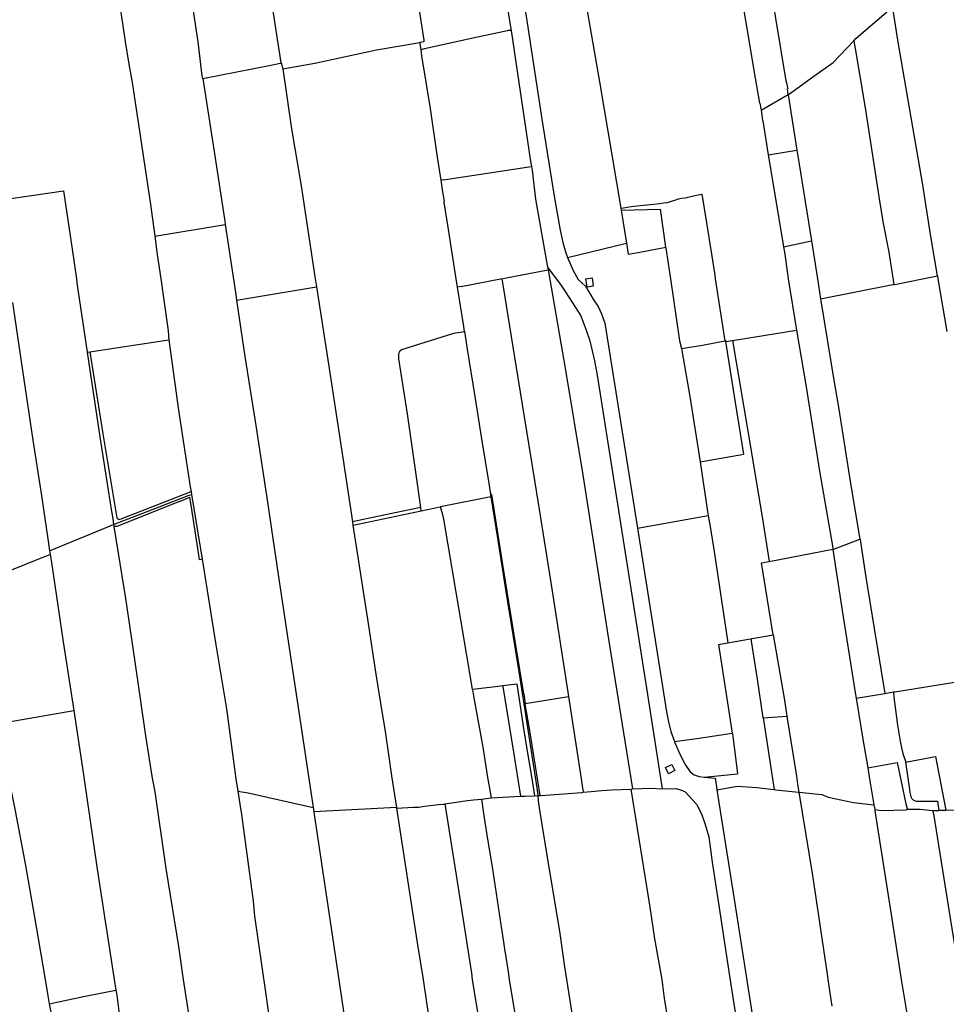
# Model space of a CAD drawing. Header units: inches. Extents: x 210911 to 224988, y 571697 to 586201.
# Tile 56 of 256: x 216255 to 216968, y 574621 to 575378. Entities that reach past the tile are written whole.
import ezdxf

# ---------------------------------------------------------------- set-up
doc = ezdxf.new("R2010")
doc.units = ezdxf.units.IN
doc.header["$MEASUREMENT"] = 0

msp = doc.modelspace()

# ---------------------------------------------------------------- linework, layer by layer
for points in [[(216824.95, 575313.96), (216821.46, 575333.25), (216814.15, 575377.52), (216801.79, 575450.03), (216793.66, 575500), (216792.93, 575504.43), (216782.138, 575572.67), (216783.7, 575573.48), (216785.28, 575574.33), (216790.43, 575576.15), (216793.68, 575577.5), (216799.88, 575579.82), (216803.734, 575583.011)], [(216806.454, 575572.031), (216807.04, 575568.79), (216826.63, 575445.12), (216836.88, 575379.35), (216844.93, 575331.16), (216845.31, 575329.46), (216846.309, 575324.896)], [(216669.513, 575533.357), (216680.581, 575455.46), (216692.053, 575384.849), (216701.455, 575330.294), (216717.92, 575233.089)], [(216609.187, 575522.538), (216632.367, 575377.116), (216633.457, 575369.76)], [(216621.658, 575526.294), (216645.322, 575379.12), (216657.205, 575301.67), (216666.683, 575242.379), (216671.322, 575216.318), (216673.342, 575206.739), (216675.597, 575198.841), (216676.594, 575196.121), (216676.952, 575195.28)], [(216543.899, 575507.972), (216552.71, 575450.12), (216566.33, 575362.39), (216566.42, 575361.07), (216563.18, 575360.46)], [(216456.682, 575344.848), (216438.1, 575464.48), (216432.618, 575501.132)], [(216316.26, 575487.766), (216318.43, 575477.97), (216319.96, 575464.44), (216324.79, 575434.81), (216329.64, 575405.93), (216330.27, 575404.63), (216336.69, 575361.32), (216339.48, 575344.01), (216341.95, 575329.8), (216355.76, 575237.85), (216359.5, 575211.59)], [(216375.77, 575471.15), (216392.51, 575361.17), (216395.67, 575334.86), (216396.205, 575332.756), (216396.463, 575332.807)], [(216897.083, 575361.922), (216898.693, 575363.629), (216927.665, 575388.465)], [(216961.437, 575181.178), (216956.1, 575212.88), (216950.33, 575251.1), (216940.31, 575308.86), (216936.22, 575332.54), (216931.01, 575362.42), (216927.7, 575383.87), (216927.59, 575386.97), (216927.665, 575388.465)], [(216630.466, 575369.558), (216628.446, 575369.12), (216607.747, 575364.53), (216566.788, 575355.633), (216564.131, 575355.038)], [(216633.457, 575369.76), (216632.897, 575369.802), (216632.081, 575369.792), (216631.268, 575369.71), (216630.466, 575369.558)], [(216633.457, 575369.76), (216648.394, 575268.956), (216649.07, 575265.296)], [(216457.789, 575340.284), (216482.49, 575344.76), (216530.06, 575354.84), (216563.18, 575360.46)], [(216563.18, 575360.46), (216563.42, 575359.66), (216564.053, 575354.964)], [(216846.695, 575320.529), (216847.562, 575321.032), (216866.349, 575334.562), (216881.368, 575345.261), (216897.083, 575361.922)], [(216897.083, 575361.922), (216897.56, 575358.81), (216898.09, 575356.04), (216905.8, 575310.43), (216916.71, 575240.25), (216919.76, 575221.44), (216924.03, 575199.32), (216927.91, 575174.564)], [(216564.131, 575355.038), (216564.053, 575354.964)], [(216564.053, 575354.964), (216564.67, 575350.39), (216571.13, 575309.91), (216576.67, 575272.51), (216579.332, 575254.743)], [(216396.463, 575332.807), (216448.64, 575343.19), (216456.05, 575344.71), (216456.682, 575344.848)], [(216456.682, 575344.848), (216457.789, 575340.284)], [(216457.789, 575340.284), (216464.55, 575294.29), (216472.13, 575250.4), (216482.75, 575178.9), (216483.68, 575172.7)], [(216396.463, 575332.807), (216405.262, 575275.038), (216413.23, 575223.191), (216413.625, 575220.537)], [(216825.804, 575308.413), (216846.695, 575320.529)], [(216846.695, 575320.529), (216846.156, 575324.806), (216846.309, 575324.896)], [(216846.695, 575320.529), (216847.35, 575315.33)], [(216824.95, 575313.96), (216825.804, 575308.413)], [(216847.35, 575315.33), (216853.319, 575277.742)], [(216825.804, 575308.413), (216827.02, 575300.51)], [(216827.02, 575300.51), (216827.04, 575300.33), (216831.373, 575274.244)], [(216831.373, 575274.244), (216853.319, 575277.742)], [(216831.373, 575274.244), (216836.97, 575240.56), (216843.03, 575203.496)], [(216853.319, 575277.742), (216854.76, 575268.67), (216864.536, 575207.981)], [(216581.469, 575255.066), (216648.843, 575265.262)], [(216648.843, 575265.262), (216649.07, 575265.296)], [(216649.07, 575265.296), (216649.638, 575262.222), (216652.244, 575240.144), (216661.618, 575187.922)], [(216581.469, 575255.066), (216579.332, 575254.743)], [(216579.332, 575254.743), (216580.67, 575245.81)], [(216237.884, 575239.061), (216289.09, 575246.46), (216295.82, 575201.62), (216299.16, 575178.9), (216299.81, 575173.96), (216307.323, 575122.524)], [(216580.67, 575245.81), (216581.92, 575238.57)], [(216717.92, 575233.089), (216719.97, 575233.425), (216724.34, 575234.142), (216727.8, 575234.693), (216747.883, 575236.868), (216750.664, 575237.259), (216753.896, 575237.632), (216756.95, 575238.596), (216759.536, 575239.379), (216762.221, 575240.334), (216764.644, 575240.958), (216767.53, 575241.17), (216774.85, 575242.829), (216779.961, 575243.874)], [(216779.961, 575243.874), (216780.273, 575243.938)], [(216780.273, 575243.938), (216784.01, 575220.26), (216790.25, 575181.55), (216790.41, 575178.9), (216798.038, 575131.282)], [(216592.362, 575172.463), (216591.35, 575178.9), (216584.83, 575219.99), (216581.94, 575237.59), (216581.9, 575238.25), (216581.92, 575238.57)], [(216717.92, 575233.089), (216718.149, 575231.736)], [(216718.149, 575231.736), (216748.257, 575232.345)], [(216718.149, 575231.736), (216722.2, 575206.328)], [(216748.257, 575232.345), (216752.317, 575203.144)], [(216359.5, 575211.59), (216413.625, 575220.537)], [(216413.625, 575220.537), (216421.386, 575168.411), (216422.266, 575162.551)], [(216359.5, 575211.59), (216361.36, 575197.47), (216363.95, 575178.9), (216369.65, 575138.82), (216370.335, 575131.944)], [(216676.952, 575195.28), (216722.2, 575206.328)], [(216722.2, 575206.328), (216723.574, 575197.707)], [(216843.03, 575203.496), (216864.536, 575207.981)], [(216864.536, 575207.981), (216869.22, 575178.9), (216871.478, 575163.403)], [(216723.574, 575197.707), (216732.49, 575199.41)], [(216732.49, 575199.41), (216739.18, 575200.53)], [(216739.18, 575200.53), (216745.98, 575201.94), (216751.33, 575202.94), (216752.317, 575203.144)], [(216752.317, 575203.144), (216752.61, 575202.54), (216756.05, 575178.9), (216763.13, 575131.1), (216764.478, 575125.315)], [(216843.03, 575203.496), (216843.95, 575197.87), (216846.7, 575178.9), (216853.08, 575139.347)], [(216676.952, 575195.28), (216681.177, 575185.352), (216685.205, 575178.423), (216690.824, 575173.248), (216697.38, 575162.032), (216700.596, 575157.474), (216703.173, 575152.026), (216705.725, 575144.769)], [(216626.459, 575178.964), (216631.094, 575179.859), (216661.998, 575185.737)], [(216661.618, 575187.922), (216672.073, 575173.613), (216675.644, 575168.219), (216687.106, 575150.289), (216691.374, 575139.511), (216694.116, 575131.154)], [(216661.618, 575187.922), (216661.998, 575185.737)], [(216661.998, 575185.737), (216675.442, 575108.526), (216688.432, 575029.608), (216708.359, 574901.899), (216718.966, 574836.185), (216726.853, 574786.648)], [(216595.132, 575172.991), (216625.259, 575178.732), (216626.459, 575178.964)], [(216626.459, 575178.964), (216627.455, 575172.755), (216635.874, 575120.247), (216653.052, 575014.2), (216664.035, 574945.319), (216677.644, 574857.789)], [(216697.003, 575173.57), (216696.099, 575179.39), (216690.799, 575178.567), (216691.703, 575172.746), (216697.003, 575173.57)], [(216871.478, 575163.403), (216927.1, 575174.61), (216927.91, 575174.564)], [(216927.91, 575174.564), (216928.67, 575174.52), (216950, 575178.9), (216955.06, 575179.84), (216961.437, 575181.178)], [(216961.437, 575181.178), (216961.82, 575178.9), (216968.749, 575138.456)], [(216422.266, 575162.551), (216483.68, 575172.7)], [(216483.68, 575172.7), (216491.38, 575123.3), (216504.07, 575041.26), (216511.421, 574992.084)], [(216595.132, 575172.991), (216592.362, 575172.463)], [(216597.71, 575138.418), (216597.11, 575142.28), (216592.362, 575172.463)], [(216249.842, 575160.776), (216250.12, 575158.89), (216257.7, 575108.37), (216265.7, 575054.83), (216271.89, 575013.78), (216277.29, 574977.09), (216278.454, 574969.676)], [(216422.266, 575162.551), (216428.781, 575119.184), (216437.012, 575066.053), (216446.646, 575003.744), (216450.65, 574975.669), (216457.674, 574929.184), (216463.671, 574890.059), (216471.085, 574840.771), (216481.249, 574772.48)], [(216871.478, 575163.403), (216871.71, 575161.81), (216881.78, 575100.82), (216885.29, 575080.27), (216894.53, 575021.56), (216901.817, 574978.817)], [(216705.725, 575144.769), (216730.671, 574987.239)], [(216564.067, 575003.087), (216560.21, 575030.14), (216553.89, 575075.16), (216547.18, 575117.29), (216547.14, 575118.3), (216547.15, 575119.07), (216547.17, 575119.83), (216547.2, 575120.43), (216547.21, 575120.99), (216547.41, 575121.99), (216547.58, 575122.53), (216547.81, 575123.22), (216548.22, 575123.83), (216549.34, 575124.63), (216589.47, 575136.97), (216597.71, 575138.418)], [(216597.71, 575138.418), (216599.83, 575124.77), (216605.52, 575088.51), (216610.72, 575055.9), (216616.57, 575019.86), (216617.661, 575012.976)], [(216803.809, 575131.413), (216853.08, 575139.347)], [(216853.08, 575139.347), (216860.23, 575097.48), (216870.84, 575031.01), (216880.89, 574971.99), (216881.02, 574971.118)], [(216309.516, 575122.848), (216336.45, 575126.83), (216370.335, 575131.944)], [(216370.335, 575131.944), (216370.89, 575126.37), (216377.7, 575077.77), (216386.74, 575018.82), (216387.292, 575015.446)], [(216694.116, 575131.154), (216697.762, 575115.918), (216699.828, 575104.7), (216738.383, 574859.245), (216749.679, 574786.847)], [(216764.478, 575125.315), (216780.72, 575127.96), (216798.038, 575131.282)], [(216778.819, 575038.028), (216812.52, 575044.15), (216806.16, 575083.75), (216798.702, 575130.59)], [(216798.038, 575131.282), (216798.575, 575131.385), (216798.702, 575130.59)], [(216798.702, 575130.59), (216803.809, 575131.413)], [(216803.809, 575131.413), (216815.02, 575064.906), (216826.571, 574995.937)], [(216307.323, 575122.524), (216309.516, 575122.848)], [(216307.323, 575122.524), (216308.35, 575115.49), (216317.15, 575057.34), (216326.17, 575000), (216327.03, 574994.5), (216327.737, 574990.059)], [(216309.516, 575122.848), (216319.36, 575059.734), (216330.089, 574995.077), (216331.403, 574993.937), (216333.527, 574994.391), (216376.785, 575011.331), (216387.292, 575015.446)], [(216764.478, 575125.315), (216764.87, 575123.63), (216771.12, 575088.32), (216778.819, 575038.028)], [(216778.819, 575038.028), (216784.64, 575000), (216785.124, 574996.876)], [(216387.292, 575015.446), (216387.67, 575013.135)], [(216327.737, 574990.059), (216353.56, 575000), (216377.841, 575009.35)], [(216378.443, 575007.785), (216330.111, 574988.548), (216327.983, 574988.514)], [(216377.841, 575009.35), (216385.983, 575012.485)], [(216378.443, 575007.785), (216386.494, 575010.99)], [(216385.983, 575012.485), (216387.67, 575013.135)], [(216393.916, 574962.923), (216393.556, 574964.783), (216387.857, 575001.615), (216386.494, 575010.99)], [(216387.67, 575013.135), (216395.839, 574963.322)], [(216617.949, 575011.166), (216580.43, 575003.87), (216578.822, 575003.533)], [(216643.196, 574859.718), (216637.035, 574897.229), (216628.031, 574954.286), (216618.604, 575013.14), (216617.661, 575012.976)], [(216617.661, 575012.976), (216617.949, 575011.166)], [(216617.949, 575011.166), (216622.96, 574979.57), (216629.14, 574939.92), (216639.4, 574876.77), (216643.263, 574852.065)], [(216564.067, 575003.087), (216549.229, 575000.046), (216525.979, 574995.106), (216511.421, 574992.084)], [(216511.806, 574989.515), (216515.66, 574990.31), (216564.433, 575000.518)], [(216564.433, 575000.518), (216564.067, 575003.087)], [(216564.433, 575000.518), (216578.822, 575003.533)], [(216578.822, 575003.533), (216580.53, 574998.61), (216581.57, 574994.05), (216594.57, 574916.8), (216603.646, 574863.3)], [(216730.671, 574987.239), (216785.124, 574996.876)], [(216785.124, 574996.876), (216785.38, 574995.22)], [(216785.38, 574995.22), (216786.32, 574989.9), (216789.78, 574969.09), (216800.332, 574899.019)], [(216826.571, 574995.937), (216831.983, 574961.618)], [(216278.454, 574969.676), (216327.737, 574990.059)], [(216327.737, 574990.059), (216327.983, 574988.514)], [(216327.983, 574988.514), (216329.77, 574977.3), (216336.98, 574933.03), (216343.69, 574886.28), (216352.38, 574827.47), (216357.42, 574794.87), (216359.34, 574784.39), (216367.93, 574725.53), (216377.55, 574665.53), (216381.23, 574640.1), (216383.26, 574626.83), (216386, 574608.99), (216386.71, 574604.9), (216392.54, 574566.36), (216398.97, 574521.63), (216405.35, 574480.77), (216408.614, 574460.203)], [(216511.421, 574992.084), (216511.806, 574989.515)], [(216511.806, 574989.515), (216523.43, 574913.76), (216529.48, 574875.03), (216534.3, 574844.72), (216536.27, 574832.64), (216539.716, 574809.495)], [(216730.671, 574987.239), (216753.026, 574846.072), (216754.478, 574838.281), (216756.492, 574830.703), (216759.158, 574823.124)], [(216881.067, 574970.802), (216901.817, 574978.817)], [(216901.817, 574978.817), (216901.9, 574978.33)], [(216901.9, 574978.33), (216906.14, 574951.146), (216912.83, 574910.086), (216920.873, 574860.094)], [(216831.983, 574961.618), (216881.02, 574971.118)], [(216881.02, 574971.118), (216881.067, 574970.802)], [(216881.067, 574970.802), (216888.06, 574923.96), (216898.04, 574862.41), (216898.842, 574856.536)], [(216229.81, 574947.21), (216251.28, 574955.98), (216270.31, 574963.56), (216278.899, 574966.84)], [(216278.454, 574969.676), (216278.899, 574966.84)], [(216278.899, 574966.84), (216279.86, 574960.72), (216288.91, 574899.77), (216297.053, 574846.878)], [(216395.839, 574963.322), (216393.916, 574962.923)], [(216395.839, 574963.322), (216399.81, 574939.11), (216406.44, 574897.5), (216414.57, 574848.31), (216421.87, 574794.46), (216423.354, 574785.051)], [(216835.08, 574905.13), (216826.096, 574960.477), (216831.983, 574961.618)], [(216800.332, 574899.019), (216818.91, 574902.3)], [(216827.456, 574841.406), (216822.97, 574871.12), (216818.54, 574900.15), (216818.42, 574901.15), (216818.42, 574901.73), (216818.52, 574902.09), (216818.91, 574902.3)], [(216818.91, 574902.3), (216835.08, 574905.13)], [(216835.08, 574905.13), (216839.39, 574880.08), (216843.49, 574856.42), (216845.694, 574842.728)], [(216793.163, 574897.717), (216800.332, 574899.019)], [(216793.163, 574897.717), (216803.679, 574829.457)], [(216603.646, 574863.3), (216606.211, 574863.608), (216621.394, 574865.432), (216627.052, 574866.116)], [(216627.052, 574866.116), (216637.806, 574867.416)], [(216627.154, 574865.489), (216627.052, 574866.116)], [(216627.154, 574865.489), (216635.352, 574814.892), (216640.797, 574781.035)], [(216637.806, 574867.416), (216642.751, 574834.869), (216645.421, 574818.668), (216649.327, 574794.651), (216651.473, 574781.454)], [(216928.65, 574861.35), (216977.928, 574869.213), (216980.15, 574854.42), (216992.05, 574785.32), (216992.9, 574779.46), (216993.39, 574771.865)], [(216603.646, 574863.3), (216603.732, 574862.792)], [(216603.732, 574862.792), (216604.76, 574856.73), (216611.68, 574818.83), (216615.68, 574793.99), (216616.76, 574788.62)], [(216643.196, 574859.718), (216644.421, 574852.258)], [(216644.421, 574852.258), (216677.644, 574857.789)], [(216677.644, 574857.789), (216686.97, 574797.76)], [(216898.842, 574856.536), (216899.071, 574856.573)], [(216899.071, 574856.573), (216920.873, 574860.094)], [(216899.071, 574856.573), (216904.39, 574823.281), (216907.818, 574802.901)], [(216920.873, 574860.094), (216927.764, 574861.207)], [(216927.764, 574861.207), (216928.65, 574861.35)], [(216927.764, 574861.207), (216927.824, 574857.122), (216930.687, 574835.777), (216932.798, 574823.429), (216933.948, 574818.234), (216934.936, 574814.029), (216936.842, 574807.993), (216936.973, 574807.194)], [(216643.263, 574852.065), (216644.126, 574852.209)], [(216643.263, 574852.065), (216647.67, 574823.88), (216653.33, 574787.52)], [(216644.126, 574852.209), (216644.421, 574852.258)], [(216644.126, 574852.209), (216647.814, 574830.031), (216650.153, 574815.57), (216655.562, 574781.587)], [(216239.343, 574836.896), (216297.053, 574846.878)], [(216297.053, 574846.878), (216299.14, 574833.32), (216304.88, 574795.64), (216315.01, 574725.03), (216328.13, 574640.1), (216329.486, 574631.998)], [(216827.456, 574841.406), (216845.694, 574842.728)], [(216827.456, 574841.406), (216835.792, 574786.197)], [(216845.694, 574842.728), (216845.98, 574840.95), (216852.99, 574796.52), (216853.77, 574790.34), (216854.927, 574784.194)], [(216239.343, 574836.896), (216241.18, 574826.8), (216247.75, 574791.53), (216251.92, 574769.92), (216259.95, 574727.84), (216268, 574682.08), (216275.12, 574640.1), (216276.82, 574629.02), (216278.281, 574621.521)], [(216759.158, 574823.124), (216776.267, 574825.457), (216803.679, 574829.457)], [(216803.679, 574829.457), (216803.7, 574829.32), (216807.767, 574798.196)], [(216759.158, 574823.124), (216759.28, 574822.776), (216762.464, 574815.213), (216765.939, 574808.295), (216768.046, 574804.708), (216771.245, 574799.931), (216774.413, 574797.495), (216778.233, 574796.161), (216781.911, 574795.813)], [(216936.973, 574807.194), (216960.033, 574811.589), (216967.847, 574770.421)], [(216539.716, 574809.495), (216541.077, 574800.356)], [(216752.169, 574803.057), (216757.06, 574805.551), (216759.45, 574800.799)], [(216907.818, 574802.901), (216930.596, 574807.022)], [(216930.596, 574807.022), (216937.16, 574775.13), (216938.11, 574771.51), (216938.4, 574771.08)], [(216936.973, 574807.194), (216939.95, 574786.24), (216940.35, 574783.89), (216940.65, 574781.98), (216941.08, 574780.51), (216941.39, 574779.69), (216941.92, 574779.09), (216942.38, 574778.51), (216944.25, 574777.49), (216945.089, 574777.334)], [(216541.077, 574800.356), (216541.62, 574796.71), (216545.331, 574772.282)], [(216686.97, 574797.76), (216688.964, 574784.096)], [(216754.539, 574798.353), (216752.169, 574803.057)], [(216759.45, 574800.799), (216754.539, 574798.353)], [(216781.911, 574795.813), (216807.767, 574798.196)], [(216781.911, 574795.813), (216790.432, 574795.006), (216791.46, 574788.338)], [(216907.818, 574802.901), (216908.976, 574796.015), (216912.658, 574774.437)], [(216616.76, 574788.62), (216618.257, 574779.825)], [(216791.46, 574788.338), (216791.841, 574785.934)], [(216791.841, 574785.934), (216807.75, 574788.886), (216822.426, 574787.887), (216835.792, 574786.197)], [(216423.354, 574785.051), (216424.95, 574774.93), (216426.12, 574767.09), (216433.42, 574713.82), (216435.07, 574700.32), (216436.19, 574688.76)], [(216423.354, 574785.051), (216431.31, 574783.77), (216481.249, 574772.48)], [(216618.257, 574779.825), (216640.797, 574781.035)], [(216640.797, 574781.035), (216644.25, 574781.22)], [(216644.25, 574781.22), (216651.473, 574781.454)], [(216651.473, 574781.454), (216654.173, 574781.542)], [(216653.33, 574787.52), (216654.173, 574781.542)], [(216654.173, 574781.542), (216655.562, 574781.587)], [(216654.173, 574781.542), (216654.36, 574777.58), (216655.42, 574770.38), (216662.87, 574724.65), (216670.64, 574677.26), (216674.56, 574649.92), (216676.22, 574640.1), (216684.349, 574588.285)], [(216655.562, 574781.587), (216656.58, 574781.62)], [(216656.58, 574781.62), (216687.85, 574784)], [(216687.85, 574784), (216688.964, 574784.096)], [(216688.964, 574784.096), (216695.04, 574784.62)], [(216695.04, 574784.62), (216703.28, 574785.45), (216711.01, 574786.04), (216718.12, 574786.2), (216725.733, 574786.593)], [(216725.733, 574786.593), (216726.07, 574786.61), (216726.853, 574786.648)], [(216725.733, 574786.593), (216740.29, 574695.68), (216743.77, 574671.44), (216749.46, 574640.1), (216751.31, 574625.75), (216756.87, 574590.9), (216759.102, 574576.153)], [(216726.853, 574786.648), (216741.33, 574787.36), (216749.679, 574786.847)], [(216749.679, 574786.847), (216760.436, 574786.963), (216765.368, 574785.516), (216767.315, 574784.328), (216776.111, 574774.934), (216779.857, 574767.584), (216782.88, 574759.318)], [(216791.841, 574785.934), (216805.7, 574698.53), (216819.754, 574608.406)], [(216835.792, 574786.197), (216837.249, 574786.013), (216854.927, 574784.194)], [(216854.927, 574784.194), (216872.646, 574782.37), (216877.39, 574780.252), (216897.007, 574776.261), (216912.658, 574774.437)], [(216854.927, 574784.194), (216865.25, 574720.19), (216876.76, 574644.33), (216877.26, 574640.1), (216880.316, 574619.655)], [(216562.61, 574772.78), (216566.86, 574773.52), (216577.74, 574774.61), (216581.76, 574775.07), (216582.499, 574775.176)], [(216582.499, 574775.176), (216600.03, 574777.72), (216604.46, 574778.38), (216610.73, 574778.72)], [(216582.499, 574775.176), (216592.04, 574715.56), (216603.09, 574644.93), (216603.58, 574640.1), (216606.96, 574619.64), (216607.872, 574613.874)], [(216610.73, 574778.72), (216617.79, 574779.8), (216618.257, 574779.825)], [(216610.73, 574778.72), (216612.22, 574767.66), (216614.99, 574749.47), (216619.02, 574726.87), (216624.31, 574690.98), (216628.35, 574663.75), (216631.18, 574646.11), (216632.1, 574640.1), (216636.15, 574615.19), (216640.11, 574590.59), (216641.206, 574583.176)], [(216912.658, 574774.437), (216913.04, 574772.21)], [(216945.089, 574777.334), (216961.599, 574777.301), (216962.458, 574770.207)], [(216481.249, 574772.48), (216481.682, 574769.564), (216481.695, 574769.474), (216481.756, 574769.062)], [(216545.331, 574772.282), (216481.756, 574769.062)], [(216481.756, 574769.062), (216481.806, 574768.726), (216496.065, 574672.655), (216504.255, 574617.414), (216514.533, 574551.926), (216517.349, 574534.702), (216526.78, 574472.405), (216535.048, 574418.462)], [(216545.331, 574772.282), (216545.4, 574771.83)], [(216545.4, 574771.83), (216558.42, 574772.54)], [(216545.4, 574771.83), (216561.48, 574666.83), (216565.85, 574640.1), (216568.52, 574622.47), (216571.607, 574602.701)], [(216558.42, 574772.54), (216562.61, 574772.78)], [(216913.04, 574772.21), (216913.33, 574770.82)], [(216913.33, 574770.82), (216915.17, 574770.55), (216916.66, 574770.32), (216918.66, 574770.2), (216937.43, 574770.7), (216938.4, 574771.08)], [(216913.33, 574770.82), (216913.35, 574769.72), (216925.91, 574690.06), (216933.47, 574640.1), (216938.962, 574607.888)], [(216938.4, 574771.08), (216948.23, 574771.15), (216957.41, 574770.02), (216957.588, 574770.027)], [(216957.588, 574770.027), (216962.458, 574770.207)], [(216957.588, 574770.027), (216958.46, 574767.44), (216971.23, 574687.41), (216977.88, 574646.01), (216978.67, 574640.1), (216983.07, 574614.6), (216983.19, 574613.722)], [(216962.458, 574770.207), (216963.07, 574770.23), (216967.847, 574770.421)], [(216967.847, 574770.421), (216988.36, 574771.24), (216991.2, 574771.65)], [(216782.88, 574759.318), (216785.602, 574749.869), (216788.099, 574730.284), (216793.398, 574697.013), (216801.681, 574641.289), (216815.017, 574556.014), (216815.42, 574551.934), (216815.363, 574547.496), (216814.753, 574538.557), (216813.498, 574529.136), (216812.12, 574520.707), (216810.037, 574513.098), (216806.409, 574500.867), (216805.023, 574494.955), (216804.074, 574491.212), (216803.372, 574486.291), (216803.236, 574483.505)], [(216436.19, 574688.76), (216444.49, 574630.452), (216452.386, 574575.69), (216458.265, 574540.047), (216467.238, 574476.563), (216468.175, 574469.982)], [(216278.281, 574621.521), (216305.86, 574627.257), (216329.486, 574631.998)], [(216329.486, 574631.998), (216330.12, 574628.21), (216333.74, 574599.41)], [(216278.281, 574621.521), (216281.48, 574605.1), (216283.708, 574589.656)]]:
    msp.add_lwpolyline(points)

doc.saveas('drawing.dxf')
